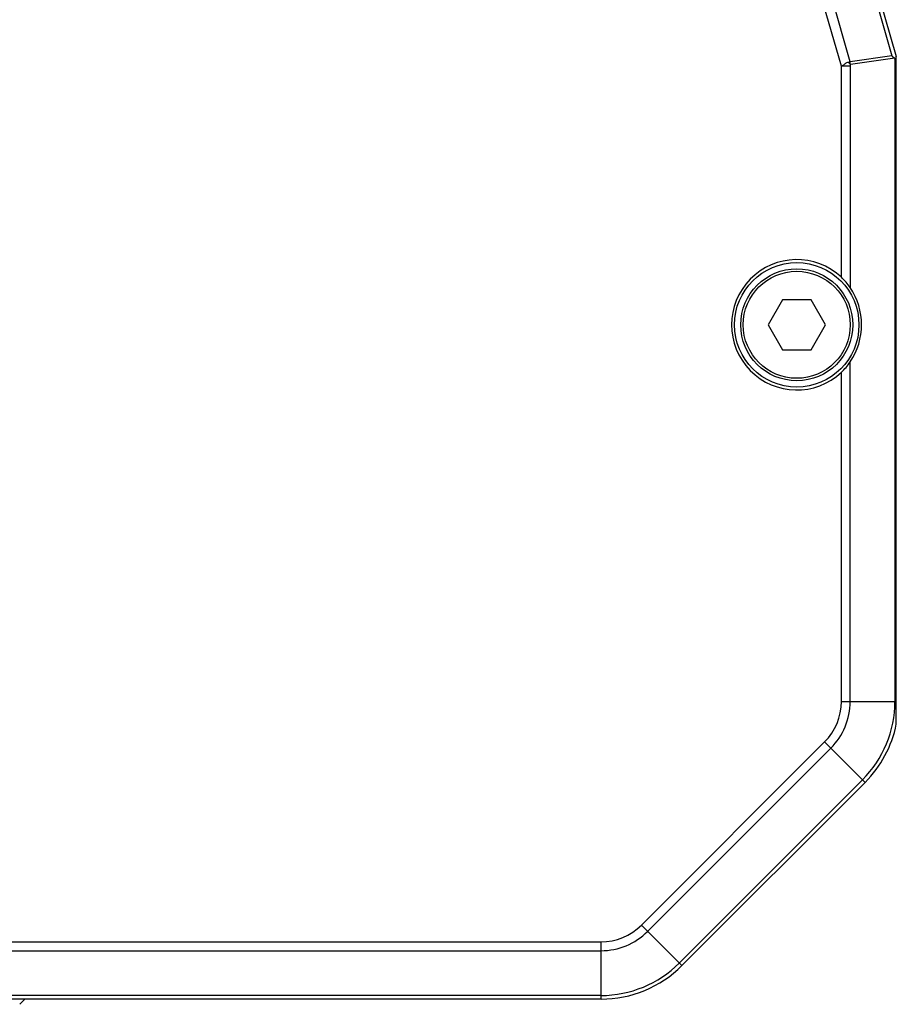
# Model space of a CAD drawing. Header units: millimetres. Extents: x 124 to 521, y 96 to 427.
# Tile 8 of 21: x 292 to 310, y 216 to 236. Entities that reach past the tile are written whole.
import ezdxf

# ---------------------------------------------------------------- set-up
doc = ezdxf.new("R2010")
doc.units = ezdxf.units.MM
doc.header["$LTSCALE"] = 32.67
doc.layers.add('00_COMPONENTS', color=7, linetype='CONTINUOUS')

msp = doc.modelspace()

# ---------------------------------------------------------------- linework, layer by layer
at = {"layer": '00_COMPONENTS'}
for p, q in [((301.932, 262.2709), (309.632, 235.4177)), ((302.0077, 262.2992), (309.7201, 235.4028)), ((308.6166, 235.2101), (300.9428, 261.9716)), ((308.7931, 235.2998), (301.1438, 261.9762)), ((309.632, 235.4177), (308.7931, 235.2998)), ((309.6926, 235.3716), (308.7975, 235.2458)), ((309.6926, 235.3716), (309.6926, 222.4465)), ((309.7201, 221.9909), (309.7201, 235.4028)), ((308.6166, 230.9683), (308.6166, 235.2101)), ((308.7933, 235.2101), (308.7933, 230.7605)), ((307.4314, 230.5145), (307.1428, 230.0145)), ((308.0088, 230.5145), (307.4314, 230.5145)), ((308.2975, 230.0145), (308.0088, 230.5145)), ((307.1428, 230.0145), (307.4314, 229.5145)), ((308.0088, 229.5145), (308.2975, 230.0145)), ((307.4314, 229.5145), (308.0088, 229.5145)), ((308.7933, 222.4465), (308.7933, 229.2686)), ((308.6166, 222.4465), (308.6166, 229.0608)), ((308.6166, 222.4465), (309.7201, 222.4465)), ((304.5988, 217.9539), (308.2808, 221.6359)), ((308.2808, 221.6359), (309.0934, 220.8232)), ((304.7238, 217.8289), (308.4058, 221.5109)), ((309.0417, 220.875), (305.3597, 217.193)), ((309.0934, 220.8232), (305.4114, 217.1413)), ((304.5988, 217.9539), (305.4114, 217.1413)), ((267.6739, 217.6181), (303.7881, 217.6181)), ((303.7881, 216.4689), (303.7881, 217.6181)), ((267.4661, 217.4413), (303.7881, 217.4413)), ((303.7881, 216.542), (252.9701, 216.542)), ((303.7881, 216.4689), (252.9701, 216.4689)), ((292.1099, 216.3645), (292.2158, 216.4689))]:
    msp.add_line(p, q, dxfattribs=at)
for radius in [1.25, 1.125, 1.075]:
    msp.add_circle((307.7201, 230.0145), radius, dxfattribs=at)
for centre, radius, start, end in [((308.7059, 216.6703), 18.54, 89.72978, 90.27609), ((307.7201, 230.0145), 1.3089, 46.77415, 313.22585), ((307.778, 230.0758), 1.2246, 33.99181, 46.78287), ((307.7757, 229.9552), 1.2275, 313.23246, 325.99286), ((307.4701, 222.4465), 1.1464, 315, 360), ((307.4701, 222.4465), 1.3232, 315, 360), ((307.4701, 222.4465), 2.2225, 315, 360), ((307.4701, 222.4465), 2.2957, 315, 348.55198), ((303.7881, 218.7645), 1.1464, 270, 315), ((303.7881, 218.7645), 1.3232, 270, 315), ((303.7881, 218.7645), 2.2225, 270, 315), ((303.7881, 218.7645), 2.2957, 270, 315)]:
    msp.add_arc(centre, radius, start, end, dxfattribs=at)
msp.add_ellipse((307.6851, 230.0145), major_axis=(1.336, 0), ratio=0.9996571, start_param=-0.5926122, end_param=0.5926122, dxfattribs=at)
for points in [[(309.632, 235.4177), (309.6515, 235.4006), (309.671, 235.3833), (309.6875, 235.3634)], [(308.7931, 235.2998), (308.78, 235.2943), (308.7668, 235.289), (308.7534, 235.284)], [(308.7976, 235.2458), (308.7846, 235.2602), (308.7704, 235.2738), (308.7543, 235.2844)], [(308.7975, 235.2458), (308.7973, 235.2636), (308.797, 235.2819), (308.7915, 235.2988)], [(308.7975, 235.2458), (308.7921, 235.2353), (308.7933, 235.2222), (308.7947, 235.2105)], [(309.7201, 235.3214), (309.7109, 235.3332), (309.7022, 235.3454), (309.6926, 235.357)]]:
    msp.add_open_spline(points, degree=3, dxfattribs=at)
msp.add_open_spline([(308.7543, 235.2842), (308.7423, 235.2821), (308.7104, 235.2747), (308.6712, 235.2374), (308.6351, 235.2192), (308.6166, 235.2099)], degree=3, knots=[0, 0, 0, 0, 0.2316458, 0.606752, 1, 1, 1, 1], dxfattribs=at)

doc.saveas('drawing.dxf')
